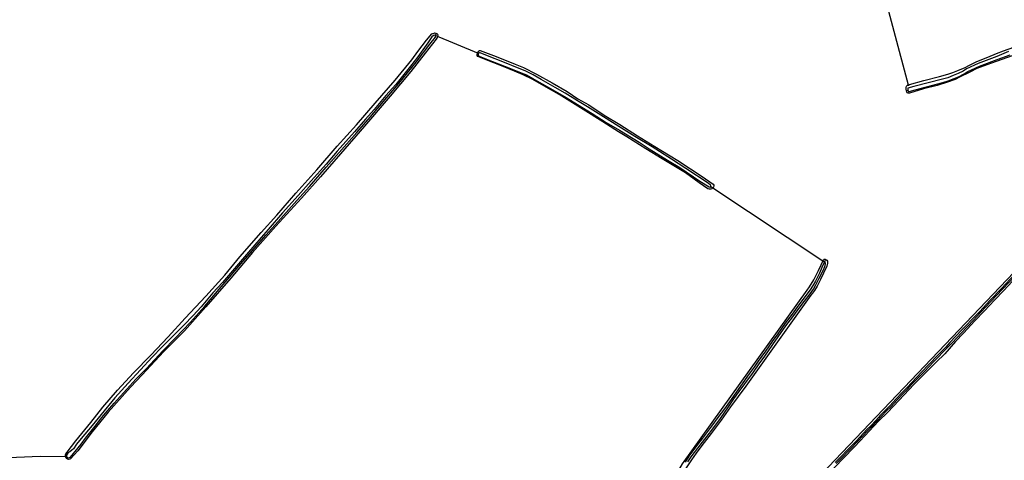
# Model space of a CAD drawing. Header units: metres. Extents: x 174423 to 175128, y 462196 to 462742.
# Tile 118 of 137: x 175065.72 to 175069.91, y 462726.77 to 462728.65. Entities that reach past the tile are written whole.
import ezdxf

# ---------------------------------------------------------------- set-up
doc = ezdxf.new("R2010")
doc.units = ezdxf.units.M
doc.layers.add('N-XX-AL-LIJN_0.20-G', color=7, linetype='Continuous', lineweight=25)

# ---------------------------------------------------------------- blocks, each defined once
blk = doc.blocks.new('Situatie')
at = {"lineweight": -3}
for p, q in [((11.4368, 14.9691), (11.4439, 14.9772)), ((11.6222, 14.8919), (11.4368, 14.9691)), ((11.6222, 14.8919), (11.6177, 14.8938)), ((13.4421, 14.7328), (13.4489, 14.7366)), ((13.0946, 14.003), (12.61, 14.3252)), ((12.6187, 14.3197), (12.61, 14.3252)), ((13.0946, 14.003), (13.0985, 14.0156)), ((9.8677, 13.1696), (9.871, 13.1735))]:
    blk.add_line(p, q, dxfattribs=at)
for points in [[(13.4507, 14.7579), (13.3232, 15.2373), (13.3295, 15.2464), (14.1567, 15.4551), (14.1052, 15.6946), (14.0605, 15.9254)], [(13.4421, 14.7328), (13.4408, 14.7409), (13.4417, 14.7478), (13.4434, 14.7526), (13.4476, 14.7567), (13.4507, 14.7579), (13.456, 14.7602), (13.5169, 14.777), (13.5829, 14.7947), (13.6192, 14.8044), (13.6402, 14.8114), (13.6605, 14.8197), (13.692, 14.8326), (13.7085, 14.8415), (13.7424, 14.8578), (13.7892, 14.8763), (13.8258, 14.8927), (13.855, 14.9037), (13.9239, 14.9276)], [(13.8926, 14.8828), (13.8048, 14.8515), (13.7424, 14.8284), (13.7116, 14.8127), (13.6684, 14.7909), (13.6493, 14.782), (13.6175, 14.77), (13.5738, 14.7565), (13.5152, 14.7415), (13.4556, 14.7229), (13.4504, 14.7229), (13.4462, 14.7253), (13.4421, 14.7328)], [(13.877, 14.9005), (13.8266, 14.8799), (13.7471, 14.8491), (13.6979, 14.8268), (13.6837, 14.8172), (13.663, 14.8065), (13.6412, 14.7982), (13.618, 14.7891), (13.5956, 14.7829), (13.4735, 14.7518), (13.4488, 14.7443), (13.4481, 14.7425), (13.4481, 14.7387), (13.4489, 14.7366), (13.4497, 14.7345), (13.4518, 14.7308), (13.4537, 14.7304), (13.4795, 14.7381), (13.5967, 14.769), (13.6206, 14.776), (13.6449, 14.7852), (13.6642, 14.7934), (13.6877, 14.8052), (13.7044, 14.8151), (13.7538, 14.8378), (13.8286, 14.867), (13.8839, 14.8866)], [(9.8677, 13.1696), (9.8665, 13.1717), (9.8637, 13.1785), (9.8639, 13.1841), (9.8659, 13.1886), (9.8708, 13.1957), (9.909, 13.2435), (9.972, 13.3218), (10.0226, 13.3861), (10.0861, 13.4593), (10.1537, 13.5323), (10.2272, 13.6082), (10.3007, 13.6854), (10.3735, 13.765), (10.4613, 13.8594), (10.5419, 13.9491), (10.6062, 14.0269), (10.6963, 14.1305), (10.7633, 14.2037), (10.8447, 14.2977), (10.9341, 14.3965), (11.0204, 14.4979), (11.1031, 14.5883), (11.1823, 14.6805), (11.2673, 14.7791), (11.3385, 14.8652), (11.364, 14.9001), (11.4009, 14.949), (11.4237, 14.976), (11.427, 14.9778), (11.4324, 14.9794), (11.4345, 14.9797), (11.4395, 14.9794), (11.4439, 14.9772)], [(11.4439, 14.9772), (11.4466, 14.974), (11.448, 14.9707), (11.448, 14.9685), (11.4477, 14.9654), (11.4465, 14.9609), (11.4419, 14.9534), (11.3949, 14.8937), (11.3342, 14.8155), (11.2459, 14.7105), (11.137, 14.5833), (11.0346, 14.465), (10.9494, 14.3671), (10.8682, 14.2766), (10.76, 14.1567), (10.6597, 14.0453), (10.5673, 13.9355), (10.462, 13.8139), (10.3708, 13.7114), (10.2825, 13.6238), (10.1901, 13.5239), (10.1411, 13.4714), (10.0458, 13.3648), (9.9785, 13.2812), (9.9172, 13.2013), (9.8859, 13.1663), (9.8824, 13.1649), (9.8768, 13.1644), (9.8724, 13.1653), (9.8688, 13.1674), (9.8677, 13.1696)], [(9.871, 13.1735), (9.8722, 13.1723), (9.8753, 13.1715), (9.8814, 13.1717), (9.882, 13.1719), (9.8852, 13.1737), (9.9306, 13.2289), (9.9496, 13.2545), (9.9903, 13.3053), (10.0191, 13.3427), (10.0345, 13.3611), (10.072, 13.4043), (10.1258, 13.4633), (10.1631, 13.5057), (10.209, 13.5517), (10.2789, 13.6268), (10.3317, 13.6801), (10.3969, 13.7491), (10.4568, 13.8165), (10.5186, 13.889), (10.5624, 13.94), (10.6111, 13.9967), (10.6592, 14.0526), (10.7171, 14.1185), (10.7693, 14.1774), (10.8484, 14.2664), (10.9022, 14.326), (10.9731, 14.4082), (11.0288, 14.4709), (11.1033, 14.5555), (11.1603, 14.6216), (11.2316, 14.7047), (11.2821, 14.7652), (11.3558, 14.855), (11.4139, 14.9323), (11.4382, 14.9615), (11.439, 14.9641), (11.4386, 14.9671), (11.4368, 14.9691), (11.4337, 14.9702), (11.4313, 14.9698), (11.4282, 14.9679), (11.4228, 14.9628), (11.4056, 14.9379), (11.3637, 14.8782), (11.3321, 14.8377), (11.2694, 14.7607), (11.2271, 14.7132), (11.1772, 14.6537), (11.1404, 14.612), (11.0944, 14.5593), (11.0197, 14.4759), (10.9734, 14.4215), (10.9091, 14.3496), (10.8545, 14.2871), (10.788, 14.2142), (10.7272, 14.1432), (10.6974, 14.1094), (10.6427, 14.0471), (10.5836, 13.9772), (10.5323, 13.9172), (10.4919, 13.8731), (10.4413, 13.8134), (10.4069, 13.7773), (10.3683, 13.7364), (10.3207, 13.6886), (10.2747, 13.6417), (10.2337, 13.599), (10.1831, 13.5457), (10.1308, 13.4883), (10.0745, 13.4267), (10.0168, 13.356), (9.9776, 13.3079), (9.9317, 13.2533), (9.9111, 13.2285), (9.8987, 13.2089), (9.8909, 13.2031), (9.8824, 13.197), (9.8777, 13.194), (9.8739, 13.1902), (9.8709, 13.1866), (9.8693, 13.1823), (9.8686, 13.1782), (9.8693, 13.1757), (9.8698, 13.1746), (9.871, 13.1735)], [(12.6187, 14.3197), (12.6144, 14.3164), (12.6098, 14.3148), (12.6027, 14.3146), (12.597, 14.3167), (12.5608, 14.342), (12.5022, 14.3836), (12.4025, 14.4431), (12.3343, 14.4864), (12.2522, 14.5374), (12.2178, 14.5593), (12.1504, 14.6011), (12.0555, 14.6614), (11.9649, 14.7179), (11.8997, 14.7547), (11.8525, 14.781), (11.8123, 14.802), (11.7755, 14.8174), (11.7191, 14.8397), (11.6612, 14.862), (11.619, 14.8796), (11.6164, 14.8836), (11.6153, 14.8877), (11.6177, 14.8938)], [(11.6177, 14.8938), (11.6191, 14.8971), (11.6235, 14.9028), (11.6254, 14.9046), (11.6292, 14.9049), (11.697, 14.8797), (11.778, 14.8464), (11.8138, 14.8332), (11.869, 14.8041), (11.9352, 14.7677), (11.9994, 14.73), (12.045, 14.6998), (12.0909, 14.6737), (12.1561, 14.6296), (12.2235, 14.5895), (12.2985, 14.542), (12.3717, 14.4967), (12.4701, 14.4368), (12.5731, 14.369), (12.6195, 14.3366), (12.6223, 14.3318), (12.6224, 14.3289), (12.6214, 14.3232), (12.6187, 14.3197)], [(12.61, 14.3252), (12.6106, 14.326), (12.6108, 14.3292), (12.6094, 14.3318), (12.5983, 14.3402), (12.5033, 14.4031), (12.4432, 14.4422), (12.3605, 14.4943), (12.2867, 14.5395), (12.2194, 14.5815), (12.1538, 14.623), (12.0858, 14.6651), (12.0425, 14.6913), (11.9911, 14.7232), (11.9477, 14.7474), (11.8883, 14.7819), (11.8548, 14.8007), (11.8207, 14.8184), (11.7872, 14.8317), (11.7324, 14.8545), (11.6603, 14.8823), (11.6291, 14.8953), (11.6259, 14.8955), (11.6237, 14.8942), (11.6222, 14.8919), (11.6207, 14.8896), (11.6206, 14.8858), (11.6215, 14.8833), (11.6242, 14.8803), (11.6814, 14.8578), (11.758, 14.8287), (11.8032, 14.8102), (11.8253, 14.8009), (11.8793, 14.7695), (11.9278, 14.7432), (11.9881, 14.7095), (12.032, 14.6818), (12.1046, 14.6373), (12.1642, 14.5987), (12.2209, 14.5657), (12.3058, 14.5144), (12.3484, 14.4863), (12.4252, 14.4379), (12.4783, 14.4069), (12.5639, 14.3494), (12.6029, 14.3241), (12.6069, 14.3236), (12.6094, 14.3244), (12.61, 14.3252)], [(13.8929, 13.9211), (13.8565, 13.8827), (13.8178, 13.8417), (13.7741, 13.7968), (13.7336, 13.7537), (13.6848, 13.7018), (13.6516, 13.6663), (13.6052, 13.6137), (13.5684, 13.5782), (13.5287, 13.5379), (13.4759, 13.4852), (13.4099, 13.4151), (13.363, 13.3658), (13.324, 13.3266), (13.2658, 13.265), (13.2232, 13.2196), (13.1713, 13.1673), (13.0195, 13.0082)], [(12.8467, 12.839), (12.8439, 12.8352), (12.8419, 12.8381), (12.842, 12.842), (12.8435, 12.8471), (12.847, 12.8554), (14.4262, 14.5119), (14.4312, 14.5133), (14.4375, 14.5126), (14.4414, 14.5097), (14.4423, 14.5079)], [(13.1434, 13.1468), (13.1606, 13.1644), (13.2041, 13.2091), (13.2344, 13.2401), (13.278, 13.2879), (13.2947, 13.3038), (13.3159, 13.3268), (13.3374, 13.3499), (13.3567, 13.3703), (13.3757, 13.3886), (13.4029, 13.418), (13.4302, 13.4462), (13.4495, 13.4662), (13.4647, 13.4825), (13.4896, 13.5083), (13.5164, 13.536), (13.5415, 13.5625), (13.5537, 13.576), (13.5718, 13.5942), (13.6024, 13.6258), (13.6156, 13.6393), (13.6338, 13.6582), (13.6607, 13.6857), (13.6739, 13.6998), (13.7017, 13.7299), (13.7283, 13.7575), (13.758, 13.7902), (13.8016, 13.8366), (13.8517, 13.8896), (13.9048, 13.9461)], [(13.901, 13.9497), (13.8479, 13.8932), (13.7978, 13.8401), (13.7543, 13.7938), (13.7233, 13.7629), (13.694, 13.7321), (13.6776, 13.716), (13.653, 13.6892), (13.6274, 13.6619), (13.6098, 13.6426), (13.5969, 13.6293), (13.5664, 13.5985), (13.5485, 13.58), (13.5361, 13.567), (13.5084, 13.5372), (13.4855, 13.5131), (13.4654, 13.4922), (13.4451, 13.4708), (13.4242, 13.4488), (13.3991, 13.4216), (13.372, 13.3923), (13.353, 13.3739), (13.3336, 13.3534), (13.3121, 13.3304), (13.291, 13.3074), (13.2743, 13.2915), (13.2306, 13.2436), (13.2004, 13.2128), (13.1568, 13.168), (13.1396, 13.1504)], [(12.4361, 13.0491), (12.45, 13.0726), (12.4642, 13.1018), (12.4896, 13.1454), (13.02, 13.8852), (13.0295, 13.8996), (13.0482, 13.9287), (13.0582, 13.9479), (13.068, 13.9678), (13.0796, 13.9922), (13.0891, 14.0138), (13.0931, 14.0161), (13.097, 14.0162), (13.0985, 14.0156)], [(12.5118, 13.1536), (12.5266, 13.1753), (12.5545, 13.2119), (12.594, 13.2625), (12.6188, 13.2949), (12.6512, 13.3381), (12.6855, 13.3881), (12.7087, 13.4215), (12.7313, 13.454), (12.7555, 13.4861), (12.7916, 13.5352), (12.8162, 13.5707), (12.8393, 13.6037), (12.8747, 13.6541), (12.8971, 13.6856), (12.9298, 13.7327), (12.9595, 13.7712), (12.9822, 13.802), (13.0084, 13.8378), (13.033, 13.8688), (13.0473, 13.8891), (13.0573, 13.9069), (13.0718, 13.9354), (13.0906, 13.9742), (13.0961, 13.9892), (13.098, 13.9972), (13.0975, 14.0006), (13.0958, 14.0026), (13.0946, 14.003), (13.0934, 14.0033), (13.0919, 14.0027), (13.0826, 13.9806), (13.0721, 13.9566), (13.055, 13.9236), (13.0429, 13.9015), (13.0335, 13.8866), (13.014, 13.8614), (12.9782, 13.8127), (12.9559, 13.7825), (12.9269, 13.7444), (12.8955, 13.6993), (12.8717, 13.6655), (12.8429, 13.6246), (12.8123, 13.5823), (12.7939, 13.5565), (12.7735, 13.5289), (12.7366, 13.4758), (12.7193, 13.4517), (12.6971, 13.4188), (12.6683, 13.3795), (12.6405, 13.3431), (12.6126, 13.3059), (12.5745, 13.2548), (12.5454, 13.2158), (12.517, 13.1776), (12.5005, 13.1528)], [(13.0985, 14.0156), (13.0999, 14.0151), (13.1038, 14.0121), (13.1064, 14.0081), (13.107, 14.0052), (13.107, 13.9994), (13.1034, 13.9875), (13.0903, 13.9569), (13.077, 13.9308), (13.062, 13.9024), (13.0513, 13.8837), (13.0433, 13.8722), (13.035, 13.8628), (12.7597, 13.4756), (12.6943, 13.3887), (12.6541, 13.3317), (12.612, 13.2746), (12.5721, 13.2228), (12.5481, 13.1905), (12.5284, 13.1626), (12.4963, 13.1158), (12.4859, 13.0998), (12.4783, 13.0856), (12.4707, 13.0683)], [(9.8698, 13.1746), (9.7568, 13.1764), (9.5533, 13.1678)]]:
    blk.add_lwpolyline(points, dxfattribs=at)

msp = doc.modelspace()

# ---------------------------------------------------------------- block references
at = {"layer": 'N-XX-AL-LIJN_0.20-G'}
msp.add_blockref('Situatie', (175056.047, 462713.6112), dxfattribs=at)

doc.saveas('drawing.dxf')
